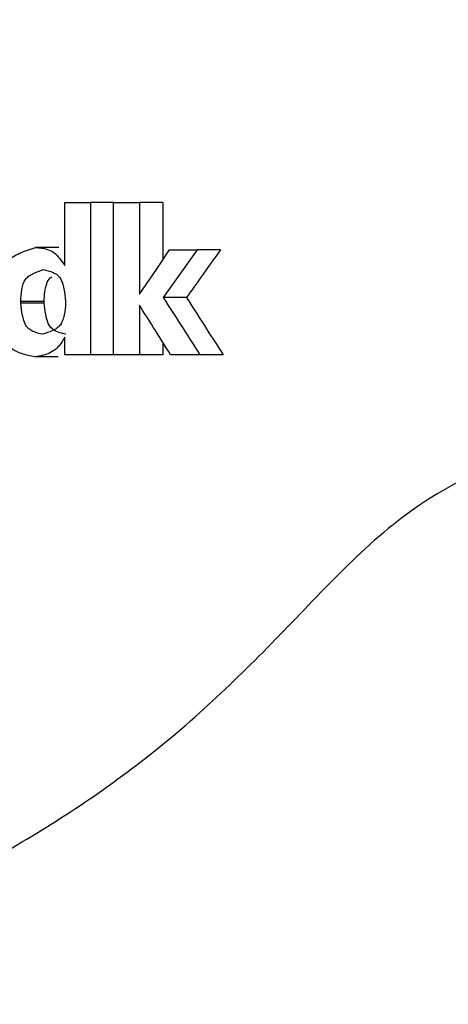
# Model space of a CAD drawing. Header units: millimetres. Extents: x -1137 to 2013, y -755 to 3954.
# Tile 34 of 53: x 1341.32 to 1346.06, y -523.52 to -512.63. Entities that reach past the tile are written whole.
import ezdxf

# ---------------------------------------------------------------- set-up
doc = ezdxf.new("R2010")
doc.units = ezdxf.units.MM

msp = doc.modelspace()

# ---------------------------------------------------------------- linework, layer by layer
at = {"color": 7, "linetype": 'Continuous', "lineweight": 25}
for p, q in [((1341.821, -515.346), (1341.821, -514.648)), ((1341.821, -514.648), (1342.106, -514.648)), ((1342.106, -514.648), (1342.106, -516.333)), ((1342.36, -516.333), (1342.36, -514.648)), ((1342.36, -514.648), (1342.646, -514.648)), ((1342.646, -514.648), (1342.646, -515.663)), ((1342.904, -514.648), (1342.646, -514.648)), ((1342.904, -514.648), (1342.904, -515.284)), ((1341.754, -515.147), (1341.496, -515.147)), ((1342.979, -515.173), (1343.284, -515.173)), ((1343.54, -515.173), (1343.284, -515.173)), ((1341.829, -515.741), (1341.829, -515.759)), ((1343.165, -515.701), (1342.908, -515.701)), ((1341.334, -515.763), (1341.334, -515.745)), ((1341.592, -515.745), (1341.334, -515.745)), ((1341.592, -515.763), (1341.334, -515.763)), ((1341.592, -515.763), (1341.592, -515.745)), ((1342.646, -515.785), (1342.646, -516.333)), ((1341.821, -516.333), (1341.821, -516.14)), ((1342.904, -516.197), (1342.904, -516.333)), ((1342.106, -516.333), (1341.821, -516.333)), ((1342.646, -516.333), (1342.36, -516.333)), ((1342.904, -516.333), (1342.646, -516.333)), ((1343.314, -516.333), (1342.989, -516.333)), ((1343.57, -516.333), (1343.314, -516.333)), ((1344.649, -518.96), (1344.659, -518.949))]:
    msp.add_line(p, q, dxfattribs=at)
at = {"color": 7, "linetype": 'Continuous', "lineweight": 25, "flags": 128}
for points in [[(1342.646, -515.663), (1342.833, -515.389), (1342.979, -515.173)], [(1343.284, -515.173), (1343.073, -515.469), (1342.908, -515.701)]]:
    msp.add_lwpolyline(points, dxfattribs=at)
at = {"color": 7, "linetype": 'Continuous', "lineweight": 25}
for points, knots in [([(1344.672, -497.965), (1344.19, -497.456), (1343.224, -496.439), (1341.558, -495.246), (1339.778, -494.327), (1337.289, -493.518), (1334.049, -493.287), (1330.278, -494.284), (1326.92, -496.508), (1324.545, -499.432), (1323.081, -502.507), (1322.304, -505.402), (1322.039, -508.428), (1322.297, -511.454), (1323.068, -514.352), (1324.526, -517.431), (1326.894, -520.364), (1330.247, -522.597), (1334.016, -523.605), (1337.256, -523.385), (1339.747, -522.583), (1341.529, -521.67), (1343.197, -520.481), (1344.165, -519.467), (1344.649, -518.96)], [0, 0, 0, 0, 0.031296, 0.062593, 0.093891, 0.125189, 0.187632, 0.250072, 0.312501, 0.374924, 0.416626, 0.458307, 0.500001, 0.541693, 0.58337, 0.625078, 0.687501, 0.74993, 0.812369, 0.874814, 0.906112, 0.937408, 0.968704, 1, 1, 1, 1]), ([(1342.36, -514.648), (1342.313, -514.648), (1342.228, -514.648), (1342.144, -514.648), (1342.106, -514.648)], [0, 0, 0, 0, 0.553184, 1, 1, 1, 1]), ([(1341.04, -515.763), (1341.047, -515.702), (1341.059, -515.586), (1341.093, -515.424), (1341.18, -515.283), (1341.326, -515.203), (1341.437, -515.166), (1341.496, -515.147)], [0, 0, 0, 0, 0.203325, 0.389951, 0.54867, 0.763015, 1, 1, 1, 1]), ([(1341.496, -515.147), (1341.541, -515.15), (1341.612, -515.156), (1341.704, -515.2), (1341.766, -515.267), (1341.802, -515.319), (1341.821, -515.346)], [0, 0, 0, 0, 0.350592, 0.551549, 0.763846, 1, 1, 1, 1]), ([(1343.54, -515.173), (1343.47, -515.272), (1343.345, -515.448), (1343.22, -515.623), (1343.165, -515.701)], [0, 0, 0, 0, 0.560051, 1, 1, 1, 1]), ([(1341.334, -515.745), (1341.336, -515.7), (1341.34, -515.633), (1341.359, -515.551), (1341.384, -515.5), (1341.423, -515.461), (1341.489, -515.423), (1341.545, -515.405), (1341.582, -515.392)], [0, 0, 0, 0, 0.264888, 0.390784, 0.498272, 0.603613, 0.73332, 1, 1, 1, 1]), ([(1341.582, -515.392), (1341.62, -515.401), (1341.673, -515.412), (1341.739, -515.447), (1341.774, -515.489), (1341.797, -515.542), (1341.818, -515.626), (1341.825, -515.695), (1341.829, -515.741)], [0, 0, 0, 0, 0.259486, 0.37619, 0.486748, 0.593618, 0.727005, 1, 1, 1, 1]), ([(1341.592, -515.745), (1341.594, -515.708), (1341.598, -515.642), (1341.616, -515.552), (1341.644, -515.492), (1341.67, -515.476), (1341.676, -515.472)], [0, 0, 0, 0, 0.36577, 0.66034, 0.927461, 1, 1, 1, 1]), ([(1342.908, -515.701), (1342.983, -515.819), (1343.119, -516.03), (1343.254, -516.24), (1343.314, -516.333)], [0, 0, 0, 0, 0.559952, 1, 1, 1, 1]), ([(1343.165, -515.701), (1343.24, -515.819), (1343.375, -516.03), (1343.51, -516.24), (1343.57, -516.333)], [0, 0, 0, 0, 0.559942, 1, 1, 1, 1]), ([(1341.489, -516.357), (1341.44, -516.347), (1341.348, -516.326), (1341.219, -516.271), (1341.123, -516.147), (1341.072, -515.97), (1341.052, -515.835), (1341.04, -515.763)], [0, 0, 0, 0, 0.198855, 0.37375, 0.535374, 0.747804, 1, 1, 1, 1]), ([(1341.575, -516.107), (1341.538, -516.098), (1341.486, -516.086), (1341.423, -516.051), (1341.376, -515.994), (1341.348, -515.892), (1341.339, -515.808), (1341.334, -515.763)], [0, 0, 0, 0, 0.2587, 0.375104, 0.486343, 0.727057, 1, 1, 1, 1]), ([(1341.829, -515.759), (1341.826, -515.804), (1341.821, -515.871), (1341.8, -515.952), (1341.774, -516.003), (1341.735, -516.041), (1341.668, -516.078), (1341.612, -516.095), (1341.575, -516.107)], [0, 0, 0, 0, 0.264837, 0.391015, 0.498754, 0.604391, 0.733812, 1, 1, 1, 1]), ([(1341.833, -516.107), (1341.804, -516.1), (1341.752, -516.087), (1341.68, -516.054), (1341.63, -515.982), (1341.606, -515.881), (1341.597, -515.804), (1341.592, -515.763)], [0, 0, 0, 0, 0.210604, 0.373349, 0.534509, 0.74871, 1, 1, 1, 1]), ([(1342.989, -516.333), (1342.925, -516.231), (1342.811, -516.048), (1342.697, -515.866), (1342.646, -515.785)], [0, 0, 0, 0, 0.560021, 1, 1, 1, 1]), ([(1341.821, -516.14), (1341.794, -516.183), (1341.751, -516.252), (1341.664, -516.314), (1341.58, -516.341), (1341.52, -516.352), (1341.489, -516.357)], [0, 0, 0, 0, 0.343297, 0.546706, 0.762179, 1, 1, 1, 1]), ([(1341.748, -516.357), (1341.7, -516.357), (1341.614, -516.357), (1341.527, -516.357), (1341.489, -516.357)], [0, 0, 0, 0, 0.559929, 1, 1, 1, 1]), ([(1342.36, -516.333), (1342.313, -516.333), (1342.228, -516.333), (1342.144, -516.333), (1342.106, -516.333)], [0, 0, 0, 0, 0.553184, 1, 1, 1, 1]), ([(1352.312, -518.926), (1351.819, -518.481), (1350.835, -517.592), (1348.98, -517.064), (1347.113, -517.233), (1345.634, -517.967), (1344.914, -518.692), (1344.659, -518.949)], [0, 0, 0, 0, 0.219863, 0.439721, 0.659539, 0.879343, 1, 1, 1, 1])]:
    msp.add_open_spline(points, degree=3, knots=knots, dxfattribs=at)

doc.saveas('drawing.dxf')
